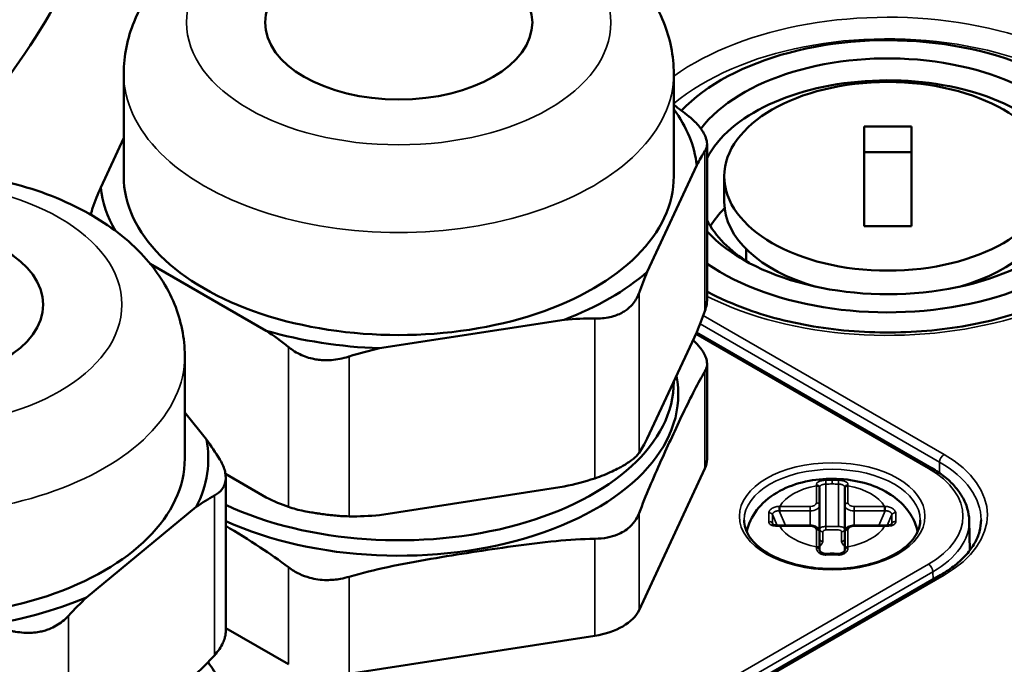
# Model space of a CAD drawing. Header units: millimetres. Extents: x 38 to 2514, y 38 to 1622.
# Tile 111 of 244: x 408 to 440, y 1400 to 1421. Entities that reach past the tile are written whole.
import ezdxf

# ---------------------------------------------------------------- set-up
doc = ezdxf.new("R2010")
doc.units = ezdxf.units.MM
doc.header["$LTSCALE"] = 7.692308
doc.layers.add('Visible (ISO)', color=7, linetype='Continuous', lineweight=50)
doc.layers.add('Visible Narrow (ISO)', color=7, linetype='Continuous', lineweight=35)

msp = doc.modelspace()

# ---------------------------------------------------------------- linework, layer by layer
at = {"layer": 'Visible (ISO)'}
for p, q in [((411.564, 1415.761), (411.564, 1419.027)), ((429.064, 1415.761), (429.064, 1419.027)), ((435.12, 1414.173), (435.12, 1417.348)), ((435.12, 1417.348), (436.62, 1417.348)), ((436.62, 1417.348), (436.62, 1414.173)), ((411.564, 1416.983), (410.833, 1415.409)), ((430.121, 1416.788), (430.121, 1411.841)), ((435.12, 1416.532), (436.62, 1416.532)), ((428.22, 1412.72), (429.794, 1416.112)), ((430.67, 1415.761), (430.67, 1414.944)), ((436.62, 1414.173), (435.12, 1414.173)), ((431.37, 1413.44), (431.37, 1413.061)), ((412.409, 1412.976), (416.1, 1410.845)), ((419.705, 1410.287), (425.581, 1411.196)), ((428.22, 1407.412), (429.794, 1410.805)), ((437.267, 1406.476), (429.789, 1410.793)), ((413.507, 1406.779), (413.507, 1410.045)), ((430.121, 1409.79), (430.121, 1406.762)), ((429.064, 1409.231), (429.064, 1409.229)), ((414.2, 1407.384), (413.507, 1408.241)), ((427.961, 1401.956), (430.053, 1406.463)), ((414.801, 1406.288), (416.1, 1405.537)), ((414.81, 1406.168), (414.81, 1401.27)), ((419.705, 1404.98), (425.581, 1405.889)), ((433.702, 1405.856), (433.702, 1405.829)), ((433.702, 1405.288), (433.702, 1405.829)), ((434.502, 1405.829), (434.502, 1405.856)), ((434.502, 1405.829), (434.502, 1405.288)), ((410.385, 1402.36), (413.874, 1405.237)), ((433.702, 1404.433), (433.702, 1405.288)), ((434.502, 1404.433), (434.502, 1405.288)), ((438.46, 1404.81), (438.48, 1403.855)), ((433.402, 1404.649), (432.438, 1404.649)), ((435.767, 1404.649), (434.802, 1404.649)), ((433.702, 1403.892), (433.702, 1404.433)), ((434.502, 1404.433), (434.502, 1403.892)), ((433.702, 1403.892), (433.702, 1403.862)), ((434.502, 1403.862), (434.502, 1403.892)), ((437.561, 1403.081), (409.066, 1386.629)), ((414.81, 1401.384), (416.808, 1400.23)), ((418.739, 1399.931), (426.547, 1401.139))]:
    msp.add_line(p, q, dxfattribs=at)
for centre, major_axis, ratio, start_param, end_param in [((399.808, 1411.27), (48, 0), 0.57735, 2.130446, 7.356794), ((435.87, 1415.761), (7.5, 0), 0.57735, 3.838992, 8.919998), ((435.87, 1415.761), (6.5, 0), 0.57735, 3.627095, 9.009197), ((435.87, 1415.352), (-6, 0), 0.57735, 2.397039, 5.992836), ((399.808, 1410.862), (47.5, 0), 0.57735, 5.503037, 6.572359), ((420.314, 1415.761), (9.5, 0), 0.57735, 0.064084, 0.400021), ((420.314, 1415.761), (-8.75, 0), 0.57735, 0, 3.141593), ((420.314, 1415.761), (-9.5, 0), 0.57735, 0.064084, 0.3218), ((435.87, 1414.944), (-5.2, 0), 0.57735, 0, 1.11557), ((435.87, 1414.944), (5.2, 0), 0.57735, 5.167615, 6.283185), ((435.87, 1413.002), (-6, 0), 0.57735, 5.756939, 5.93706), ((435.87, 1415.352), (-6, 0), 0.57735, 0.290349, 0.744554), ((420.314, 1415.761), (9.5, 0), 0.57735, 5.300071, 5.695503), ((420.314, 1415.761), (-9.5, 0), 0.57735, 1.111281, 1.506713), ((420.314, 1408.82), (8.892, 0), 0.57735, 4.044939, 6.398349), ((420.314, 1409.229), (8.75, 0), 0.57735, 4.032056, 6.283185), ((404.757, 1406.779), (9.5, 0), 0.57735, 5.998203, 6.393635), ((404.757, 1406.779), (-8.75, 0), 0.57735, 0, 3.141593), ((428.121, 1406.762), (2, 0), 0.57735, 6.021386, 6.283185), ((433.602, 1403.862), (0.1, 0), 0.785787, 6.283185, 6.283371), ((434.602, 1403.862), (-0.1, 0), 0.78579, 6.282996, 6.283178), ((404.757, 1406.779), (9.5, 0), 0.57735, 4.951005, 5.346437), ((426.029, 1402.255), (2, 0), 0.57735, 4.974188, 6.021386)]:
    msp.add_ellipse(centre, major_axis=major_axis, ratio=ratio, start_param=start_param, end_param=end_param, dxfattribs=at)
for centre, major_axis in [((420.314, 1420.66), (4.25, 0)), ((435.87, 1415.761), (-5.2, 0)), ((404.757, 1411.678), (-4.25, 0))]:
    msp.add_ellipse(centre, major_axis=major_axis, ratio=0.57735, dxfattribs=at)
for points, knots in [([(446.887, 1412.089), (446.813, 1414.989), (445.943, 1417.878), (442.705, 1423.368), (440.315, 1425.967), (434.245, 1430.61), (430.552, 1432.65), (422.25, 1435.949), (417.642, 1437.207), (412.018, 1438.144), (411.221, 1438.264), (410.418, 1438.371)], [4.727201, 4.727201, 4.727201, 4.727201, 5.040597, 5.040597, 5.358865, 5.358865, 5.680436, 5.680436, 6.002157, 6.002157, 6.054864, 6.054864, 6.054864, 6.054864]), ([(412.426, 1431.707), (412.426, 1430.135), (412.179, 1428.46), (411.273, 1425.178), (410.612, 1423.53), (409.056, 1420.575), (408.174, 1419.22), (407.202, 1417.992)], [0, 0, 0, 0, 0.539625, 0.539625, 1.066854, 1.066854, 1.542418, 1.542418, 1.542418, 1.542418]), ([(429.064, 1419.027), (429.064, 1419.593), (428.947, 1420.157), (428.507, 1421.239), (428.168, 1421.747), (427.267, 1422.736), (426.67, 1423.186), (425.26, 1423.981), (424.425, 1424.302), (422.656, 1424.754), (421.722, 1424.883), (419.85, 1424.947), (418.913, 1424.884), (417.101, 1424.567), (416.226, 1424.312), (414.611, 1423.603), (413.87, 1423.147), (412.672, 1422.046), (412.194, 1421.413), (411.682, 1420.162), (411.564, 1419.596), (411.564, 1419.027)], [0.785398, 0.785398, 0.785398, 0.785398, 1.016194, 1.016194, 1.270077, 1.270077, 1.582821, 1.582821, 1.939352, 1.939352, 2.297062, 2.297062, 2.650659, 2.650659, 3.006447, 3.006447, 3.366185, 3.366185, 3.695042, 3.695042, 3.926991, 3.926991, 3.926991, 3.926991]), ([(430.053, 1416.561), (430.064, 1416.577), (430.074, 1416.594), (430.117, 1416.685), (430.129, 1416.764), (430.112, 1416.892), (430.102, 1416.933), (430.077, 1417.006), (430.064, 1417.038), (430.032, 1417.103), (430.014, 1417.137), (429.96, 1417.225), (429.922, 1417.28), (429.792, 1417.444), (429.684, 1417.554), (429.551, 1417.664), (429.543, 1417.67), (429.535, 1417.676)], [1.0003304, 1.0003304, 1.0003304, 1.0003304, 1.0123635, 1.0123635, 1.0626597, 1.0626597, 1.0851538, 1.0851538, 1.1013167, 1.1013167, 1.1183479, 1.1183479, 1.1443884, 1.1443884, 1.1968282, 1.1968282, 1.2000144, 1.2000144, 1.2000144, 1.2000144]), ([(413.507, 1410.045), (413.507, 1410.611), (413.391, 1411.175), (412.95, 1412.257), (412.612, 1412.766), (411.71, 1413.754), (411.114, 1414.205), (409.703, 1414.999), (408.868, 1415.32), (407.1, 1415.773), (406.166, 1415.902), (404.294, 1415.966), (403.357, 1415.903), (401.544, 1415.585), (400.67, 1415.331), (399.055, 1414.622), (398.314, 1414.166), (397.116, 1413.064), (396.637, 1412.432), (396.125, 1411.181), (396.007, 1410.614), (396.007, 1410.045)], [4.276057, 4.276057, 4.276057, 4.276057, 4.506853, 4.506853, 4.760735, 4.760735, 5.07348, 5.07348, 5.430011, 5.430011, 5.787721, 5.787721, 6.141317, 6.141317, 6.497106, 6.497106, 6.856844, 6.856844, 7.1857, 7.1857, 7.417649, 7.417649, 7.417649, 7.417649]), ([(430.121, 1412.094), (430.517, 1411.88), (430.953, 1411.687), (432.157, 1411.256), (432.972, 1411.057), (434.677, 1410.812), (435.568, 1410.767), (437.331, 1410.836), (438.203, 1410.952), (439.833, 1411.329), (440.591, 1411.59), (441.915, 1412.225), (442.482, 1412.598), (443.375, 1413.406), (443.7, 1413.841), (444.048, 1414.61), (444.126, 1414.943), (444.137, 1415.275)], [2.390088, 2.390088, 2.390088, 2.390088, 2.586707, 2.586707, 2.897505, 2.897505, 3.209931, 3.209931, 3.522757, 3.522757, 3.834581, 3.834581, 4.144595, 4.144595, 4.456689, 4.456689, 4.693872, 4.693872, 4.693872, 4.693872]), ([(410.574, 1414.743), (410.564, 1414.713), (410.554, 1414.682), (410.535, 1414.614), (410.527, 1414.576), (410.521, 1414.539)], [1.00033037, 1.00033037, 1.00033037, 1.00033037, 1.01236347, 1.01236347, 1.02751612, 1.02751612, 1.02751612, 1.02751612]), ([(426.547, 1411.236), (426.587, 1411.236), (426.628, 1411.236), (426.834, 1411.243), (426.994, 1411.266), (427.207, 1411.328), (427.271, 1411.351), (427.375, 1411.398), (427.416, 1411.42), (427.498, 1411.469), (427.538, 1411.496), (427.634, 1411.57), (427.687, 1411.619), (427.83, 1411.779), (427.903, 1411.901), (427.955, 1412.037), (427.958, 1412.045), (427.961, 1412.053)], [1.0003304, 1.0003304, 1.0003304, 1.0003304, 1.0123635, 1.0123635, 1.0626597, 1.0626597, 1.0851538, 1.0851538, 1.1013167, 1.1013167, 1.1183479, 1.1183479, 1.1443884, 1.1443884, 1.1968282, 1.1968282, 1.2000144, 1.2000144, 1.2000144, 1.2000144]), ([(430.121, 1411.841), (430.121, 1411.793), (430.118, 1411.744), (430.11, 1411.695), (430.099, 1411.621), (430.08, 1411.546), (430.053, 1411.471)], [2.24581119, 2.24581119, 2.24581119, 2.24581119, 2.26731161, 2.26731161, 2.26731161, 2.29943511, 2.29943511, 2.29943511, 2.29943511]), ([(430.053, 1409.55), (430.091, 1409.611), (430.114, 1409.678), (430.125, 1409.809), (430.118, 1409.872), (430.087, 1409.987), (430.068, 1410.037), (430.016, 1410.142), (429.983, 1410.197), (429.882, 1410.338), (429.808, 1410.423), (429.706, 1410.521), (429.691, 1410.535), (429.675, 1410.548)], [0.4612799, 0.4612799, 0.4612799, 0.4612799, 0.4952089, 0.4952089, 0.5234498, 0.5234498, 0.5443229, 0.5443229, 0.5663146, 0.5663146, 0.6000079, 0.6000079, 0.6056463, 0.6056463, 0.6056463, 0.6056463]), ([(416.808, 1410.328), (416.837, 1410.304), (416.868, 1410.28), (417.031, 1410.164), (417.179, 1410.084), (417.41, 1409.998), (417.483, 1409.976), (417.612, 1409.945), (417.666, 1409.935), (417.78, 1409.919), (417.839, 1409.913), (417.988, 1409.905), (418.079, 1409.906), (418.352, 1409.928), (418.533, 1409.965), (418.718, 1410.022), (418.729, 1410.025), (418.739, 1410.029)], [1.0003304, 1.0003304, 1.0003304, 1.0003304, 1.0123635, 1.0123635, 1.0626597, 1.0626597, 1.0851538, 1.0851538, 1.1013167, 1.1013167, 1.1183479, 1.1183479, 1.1443884, 1.1443884, 1.1968282, 1.1968282, 1.2000144, 1.2000144, 1.2000144, 1.2000144]), ([(430.053, 1409.55), (429.946, 1409.376), (429.835, 1409.174), (429.48, 1408.486), (429.232, 1407.955), (429.007, 1407.469), (428.782, 1406.983), (428.534, 1406.448), (428.179, 1405.604), (428.068, 1405.33), (427.961, 1405.042)], [-0.3802648, -0.3802648, -0.3802648, -0.3802648, -0.2612047, -0.2612047, 0, 0, 0, 0.2612047, 0.2612047, 0.3802648, 0.3802648, 0.3802648, 0.3802648]), ([(414.448, 1405.601), (414.472, 1405.614), (414.495, 1405.628), (414.609, 1405.702), (414.68, 1405.773), (414.752, 1405.896), (414.77, 1405.936), (414.792, 1406.009), (414.799, 1406.041), (414.808, 1406.109), (414.81, 1406.145), (414.808, 1406.239), (414.801, 1406.298), (414.761, 1406.479), (414.709, 1406.606), (414.631, 1406.737), (414.627, 1406.744), (414.622, 1406.751)], [1.0003304, 1.0003304, 1.0003304, 1.0003304, 1.0123635, 1.0123635, 1.0626597, 1.0626597, 1.0851538, 1.0851538, 1.1013167, 1.1013167, 1.1183479, 1.1183479, 1.1443884, 1.1443884, 1.1968282, 1.1968282, 1.2000144, 1.2000144, 1.2000144, 1.2000144]), ([(427.961, 1406.964), (427.938, 1406.928), (427.909, 1406.893), (427.874, 1406.857), (427.818, 1406.8), (427.747, 1406.742), (427.661, 1406.682), (427.619, 1406.653), (427.574, 1406.623), (427.526, 1406.594), (427.499, 1406.578), (427.472, 1406.561), (427.443, 1406.545), (427.402, 1406.521), (427.359, 1406.497), (427.314, 1406.473), (427.248, 1406.438), (427.179, 1406.404), (427.108, 1406.37), (427.022, 1406.33), (426.933, 1406.29), (426.841, 1406.254), (426.746, 1406.215), (426.647, 1406.179), (426.547, 1406.147)], [2.08773, 2.08773, 2.08773, 2.08773, 2.1149094, 2.1149094, 2.1149094, 2.159203, 2.159203, 2.159203, 2.1810617, 2.1810617, 2.1810617, 2.1930663, 2.1930663, 2.1930663, 2.2107253, 2.2107253, 2.2107253, 2.2364585, 2.2364585, 2.2364585, 2.2673116, 2.2673116, 2.2673116, 2.2994351, 2.2994351, 2.2994351, 2.2994351]), ([(438.46, 1404.81), (438.457, 1404.938), (438.437, 1405.067), (438.364, 1405.319), (438.31, 1405.442), (438.174, 1405.678), (438.091, 1405.792), (437.897, 1406.008), (437.788, 1406.111), (437.544, 1406.303), (437.411, 1406.393), (437.267, 1406.476)], [0.7977411, 0.7977411, 0.7977411, 0.7977411, 0.9523521, 0.9523521, 1.1069632, 1.1069632, 1.2615742, 1.2615742, 1.4161853, 1.4161853, 1.5707963, 1.5707963, 1.5707963, 1.5707963]), ([(436.819, 1404.449), (436.803, 1404.528), (436.781, 1404.604), (436.685, 1404.866), (436.585, 1405.034), (436.323, 1405.358), (436.154, 1405.504), (435.742, 1405.777), (435.491, 1405.889), (434.947, 1406.057), (434.653, 1406.109), (434.06, 1406.146), (433.763, 1406.133), (433.183, 1406.039), (432.899, 1405.96), (432.366, 1405.724), (432.115, 1405.568), (431.72, 1405.182), (431.563, 1404.967), (431.431, 1404.627), (431.404, 1404.539), (431.386, 1404.449)], [1.690074, 1.690074, 1.690074, 1.690074, 1.779122, 1.779122, 2.00583, 2.00583, 2.288555, 2.288555, 2.647713, 2.647713, 3.033238, 3.033238, 3.4134, 3.4134, 3.795758, 3.795758, 4.178118, 4.178118, 4.490843, 4.490843, 4.593112, 4.593112, 4.593112, 4.593112]), ([(418.739, 1404.939), (418.653, 1404.94), (418.565, 1404.944), (418.476, 1404.95), (418.331, 1404.959), (418.184, 1404.974), (418.037, 1404.992), (417.964, 1405.001), (417.892, 1405.011), (417.821, 1405.021), (417.782, 1405.026), (417.743, 1405.032), (417.704, 1405.038), (417.647, 1405.047), (417.591, 1405.056), (417.536, 1405.066), (417.456, 1405.079), (417.378, 1405.094), (417.303, 1405.109), (417.212, 1405.127), (417.126, 1405.146), (417.045, 1405.167), (416.96, 1405.189), (416.881, 1405.212), (416.808, 1405.238)], [2.08773, 2.08773, 2.08773, 2.08773, 2.1149094, 2.1149094, 2.1149094, 2.159203, 2.159203, 2.159203, 2.1810617, 2.1810617, 2.1810617, 2.1930663, 2.1930663, 2.1930663, 2.2107253, 2.2107253, 2.2107253, 2.2364585, 2.2364585, 2.2364585, 2.2673116, 2.2673116, 2.2673116, 2.2994351, 2.2994351, 2.2994351, 2.2994351]), ([(427.961, 1405.042), (427.937, 1404.977), (427.906, 1404.914), (427.812, 1404.759), (427.74, 1404.673), (427.599, 1404.546), (427.538, 1404.5), (427.407, 1404.421), (427.34, 1404.387), (427.171, 1404.318), (427.067, 1404.288), (426.826, 1404.24), (426.689, 1404.227), (426.547, 1404.226)], [-0.6218804, -0.6218804, -0.6218804, -0.6218804, -0.6000079, -0.6000079, -0.5663146, -0.5663146, -0.5443229, -0.5443229, -0.5234498, -0.5234498, -0.4952089, -0.4952089, -0.4612799, -0.4612799, -0.4612799, -0.4612799]), ([(431.302, 1404.819), (431.302, 1404.647), (431.356, 1404.472), (431.566, 1404.149), (431.713, 1404), (432.083, 1403.738), (432.302, 1403.624), (432.795, 1403.439), (433.069, 1403.368), (433.643, 1403.279), (433.944, 1403.26), (434.542, 1403.277), (434.838, 1403.313), (435.395, 1403.435), (435.655, 1403.521), (436.112, 1403.732), (436.309, 1403.857), (436.622, 1404.13), (436.737, 1404.278), (436.872, 1404.558), (436.902, 1404.689), (436.902, 1404.819)], [3.926991, 3.926991, 3.926991, 3.926991, 4.286418, 4.286418, 4.610694, 4.610694, 4.92195, 4.92195, 5.233654, 5.233654, 5.546849, 5.546849, 5.860478, 5.860478, 6.173288, 6.173288, 6.484494, 6.484494, 6.797183, 6.797183, 7.068583, 7.068583, 7.068583, 7.068583]), ([(437.561, 1403.081), (437.727, 1403.177), (437.879, 1403.28), (438.152, 1403.496), (438.272, 1403.61), (438.479, 1403.844), (438.565, 1403.964), (438.702, 1404.208), (438.753, 1404.331), (438.821, 1404.579), (438.838, 1404.703), (438.838, 1404.827)], [3.9269908, 3.9269908, 3.9269908, 3.9269908, 4.0840704, 4.0840704, 4.2411501, 4.2411501, 4.3982297, 4.3982297, 4.5553093, 4.5553093, 4.712389, 4.712389, 4.712389, 4.712389]), ([(416.808, 1403.317), (416.515, 1403.543), (416.213, 1403.753), (415.541, 1404.195), (415.171, 1404.422), (414.81, 1404.638)], [-0.3802648, -0.3802648, -0.3802648, -0.3802648, -0.2612047, -0.2612047, -0.1172897, -0.1172897, -0.1172897, -0.1172897]), ([(432.21, 1404.691), (432.21, 1404.69), (432.211, 1404.689), (432.215, 1404.684), (432.22, 1404.681), (432.234, 1404.673), (432.245, 1404.668), (432.27, 1404.66), (432.284, 1404.657), (432.315, 1404.652), (432.334, 1404.65), (432.372, 1404.648), (432.393, 1404.648), (432.413, 1404.648)], [0, 0, 0, 0, 0.00544255, 0.00544255, 0.01066745, 0.01066745, 0.01631649, 0.01631649, 0.02152181, 0.02152181, 0.02737048, 0.02737048, 0.03347239, 0.03347239, 0.03347239, 0.03347239]), ([(433.702, 1404.433), (433.702, 1404.454), (433.698, 1404.474), (433.684, 1404.513), (433.673, 1404.531), (433.644, 1404.566), (433.625, 1404.582), (433.583, 1404.609), (433.559, 1404.62), (433.509, 1404.636), (433.483, 1404.642), (433.438, 1404.647), (433.42, 1404.649), (433.402, 1404.649)], [1.570796, 1.570796, 1.570796, 1.570796, 1.78306, 1.78306, 2.014664, 2.014664, 2.303915, 2.303915, 2.618074, 2.618074, 2.932234, 2.932234, 3.141593, 3.141593, 3.141593, 3.141593]), ([(434.802, 1404.649), (434.775, 1404.649), (434.748, 1404.646), (434.696, 1404.636), (434.67, 1404.629), (434.622, 1404.609), (434.599, 1404.596), (434.558, 1404.563), (434.539, 1404.543), (434.514, 1404.498), (434.506, 1404.475), (434.503, 1404.445), (434.502, 1404.439), (434.502, 1404.433)], [3.141593, 3.141593, 3.141593, 3.141593, 3.455752, 3.455752, 3.769911, 3.769911, 4.08407, 4.08407, 4.39823, 4.39823, 4.651726, 4.651726, 4.712389, 4.712389, 4.712389, 4.712389]), ([(435.792, 1404.648), (435.82, 1404.648), (435.849, 1404.649), (435.899, 1404.653), (435.921, 1404.657), (435.955, 1404.666), (435.967, 1404.671), (435.983, 1404.68), (435.988, 1404.683), (435.994, 1404.689), (435.995, 1404.69), (435.995, 1404.691)], [0, 0, 0, 0, 0.00846723, 0.00846723, 0.01607965, 0.01607965, 0.02224013, 0.02224013, 0.02750138, 0.02750138, 0.03341849, 0.03341849, 0.03341849, 0.03341849]), ([(426.547, 1404.226), (426.147, 1404.22), (425.734, 1404.193), (424.408, 1404.066), (423.484, 1403.925), (422.643, 1403.795), (421.802, 1403.665), (420.878, 1403.52), (419.552, 1403.237), (419.14, 1403.136), (418.739, 1403.018)], [-0.3802648, -0.3802648, -0.3802648, -0.3802648, -0.2612047, -0.2612047, 0, 0, 0, 0.2612047, 0.2612047, 0.3802648, 0.3802648, 0.3802648, 0.3802648]), ([(433.702, 1403.862), (433.702, 1403.859), (433.703, 1403.855), (433.706, 1403.845), (433.709, 1403.84), (433.718, 1403.824), (433.728, 1403.812), (433.752, 1403.792), (433.767, 1403.782), (433.799, 1403.766), (433.818, 1403.76), (433.858, 1403.752), (433.879, 1403.749), (433.901, 1403.75)], [0, 0, 0, 0, 0.00530671, 0.00530671, 0.0097027, 0.0097027, 0.01671831, 0.01671831, 0.02304024, 0.02304024, 0.02931317, 0.02931317, 0.03569309, 0.03569309, 0.03569309, 0.03569309]), ([(434.304, 1403.75), (434.325, 1403.749), (434.346, 1403.751), (434.385, 1403.76), (434.404, 1403.766), (434.436, 1403.781), (434.45, 1403.79), (434.474, 1403.809), (434.483, 1403.819), (434.496, 1403.838), (434.499, 1403.846), (434.502, 1403.857), (434.502, 1403.86), (434.502, 1403.862)], [0, 0, 0, 0, 0.00627632, 0.00627632, 0.01241601, 0.01241601, 0.01859828, 0.01859828, 0.02486871, 0.02486871, 0.03121815, 0.03121815, 0.03569636, 0.03569636, 0.03569636, 0.03569636]), ([(416.808, 1403.317), (416.911, 1403.237), (417.027, 1403.165), (417.256, 1403.056), (417.366, 1403.015), (417.566, 1402.961), (417.653, 1402.943), (417.835, 1402.918), (417.93, 1402.912), (418.172, 1402.911), (418.318, 1402.925), (418.556, 1402.969), (418.649, 1402.991), (418.739, 1403.018)], [0.4612799, 0.4612799, 0.4612799, 0.4612799, 0.4952089, 0.4952089, 0.5234498, 0.5234498, 0.5443229, 0.5443229, 0.5663146, 0.5663146, 0.6000079, 0.6000079, 0.6218804, 0.6218804, 0.6218804, 0.6218804]), ([(407.999, 1401.29), (408.041, 1401.282), (408.083, 1401.274), (408.301, 1401.237), (408.477, 1401.226), (408.727, 1401.241), (408.803, 1401.25), (408.931, 1401.273), (408.984, 1401.285), (409.089, 1401.315), (409.142, 1401.333), (409.272, 1401.383), (409.348, 1401.42), (409.562, 1401.544), (409.687, 1401.645), (409.799, 1401.765), (409.805, 1401.772), (409.812, 1401.778)], [1.0003304, 1.0003304, 1.0003304, 1.0003304, 1.0123635, 1.0123635, 1.0626597, 1.0626597, 1.0851538, 1.0851538, 1.1013167, 1.1013167, 1.1183479, 1.1183479, 1.1443884, 1.1443884, 1.1968282, 1.1968282, 1.2000144, 1.2000144, 1.2000144, 1.2000144]), ([(414.81, 1401.27), (414.81, 1401.26), (414.809, 1401.25), (414.809, 1401.24), (414.808, 1401.218), (414.805, 1401.195), (414.802, 1401.172), (414.797, 1401.139), (414.789, 1401.104), (414.779, 1401.068), (414.764, 1401.017), (414.744, 1400.964), (414.719, 1400.909), (414.688, 1400.845), (414.651, 1400.779), (414.607, 1400.713), (414.561, 1400.645), (414.507, 1400.578), (414.448, 1400.512)], [2.1756037, 2.1756037, 2.1756037, 2.1756037, 2.1810617, 2.1810617, 2.1810617, 2.1930663, 2.1930663, 2.1930663, 2.2107253, 2.2107253, 2.2107253, 2.2364585, 2.2364585, 2.2364585, 2.2673116, 2.2673116, 2.2673116, 2.2994351, 2.2994351, 2.2994351, 2.2994351])]:
    msp.add_open_spline(points, degree=3, knots=knots, dxfattribs=at)
for points in [[(429.064, 1418.031), (429.224, 1417.918), (429.382, 1417.8), (429.535, 1417.676)], [(430.053, 1416.561), (429.969, 1416.433), (429.883, 1416.279), (429.794, 1416.112)], [(410.574, 1414.743), (410.658, 1414.975), (410.745, 1415.196), (410.833, 1415.409)], [(428.22, 1412.72), (428.132, 1412.507), (428.045, 1412.286), (427.961, 1412.053)], [(429.794, 1410.805), (429.883, 1411.017), (429.969, 1411.239), (430.053, 1411.471)], [(426.547, 1411.236), (426.235, 1411.24), (425.911, 1411.224), (425.581, 1411.196)], [(416.808, 1410.328), (416.579, 1410.512), (416.342, 1410.683), (416.1, 1410.845)], [(419.705, 1410.287), (419.376, 1410.213), (419.052, 1410.129), (418.739, 1410.029)], [(414.2, 1407.384), (414.344, 1407.182), (414.486, 1406.973), (414.622, 1406.751)], [(427.961, 1406.964), (428.045, 1407.091), (428.132, 1407.245), (428.22, 1407.412)], [(425.581, 1405.889), (425.911, 1405.962), (426.235, 1406.046), (426.547, 1406.147)], [(414.448, 1405.601), (414.263, 1405.501), (414.07, 1405.376), (413.874, 1405.237)], [(416.1, 1405.537), (416.342, 1405.421), (416.579, 1405.318), (416.808, 1405.238)], [(418.739, 1404.939), (419.052, 1404.935), (419.376, 1404.951), (419.705, 1404.98)], [(432.413, 1404.648), (432.421, 1404.648), (432.429, 1404.649), (432.438, 1404.649)], [(435.767, 1404.649), (435.775, 1404.649), (435.784, 1404.648), (435.792, 1404.648)], [(433.901, 1403.75), (433.968, 1403.751), (434.035, 1403.752), (434.102, 1403.752)], [(434.102, 1403.752), (434.17, 1403.752), (434.237, 1403.751), (434.304, 1403.75)], [(410.385, 1402.36), (410.19, 1402.176), (409.997, 1401.984), (409.812, 1401.778)], [(413.874, 1399.93), (414.07, 1400.114), (414.263, 1400.307), (414.448, 1400.512)], [(414.247, 1400.297), (414.374, 1400.118), (414.499, 1399.933), (414.622, 1399.741)]]:
    msp.add_open_spline(points, degree=3, dxfattribs=at)
at = {"layer": 'Visible Narrow (ISO)'}
for p, q in [((430.053, 1416.561), (430.053, 1411.471)), ((427.961, 1412.053), (427.961, 1406.964)), ((426.547, 1411.236), (426.547, 1406.147)), ((429.899, 1411.063), (437.52, 1406.664)), ((430.002, 1411.331), (437.661, 1406.909)), ((437.167, 1406.466), (429.764, 1410.74)), ((416.808, 1410.328), (416.808, 1405.238)), ((418.739, 1410.029), (418.739, 1404.939)), ((430.053, 1409.55), (430.053, 1406.463)), ((437.52, 1406.664), (437.52, 1406.316)), ((434.102, 1405.969), (434.102, 1406.092)), ((433.602, 1405.369), (433.602, 1405.91)), ((433.902, 1405.966), (433.902, 1404.616)), ((434.302, 1404.616), (434.302, 1405.966)), ((434.602, 1405.91), (434.602, 1405.369)), ((414.448, 1405.601), (414.448, 1400.512)), ((432.618, 1404.649), (432.415, 1405.114)), ((432.438, 1405.254), (433.402, 1405.254)), ((432.438, 1405.114), (432.438, 1405.254)), ((432.438, 1405.114), (433.402, 1405.114)), ((433.402, 1405.114), (433.402, 1405.254)), ((433.402, 1404.649), (433.402, 1405.114)), ((434.802, 1405.254), (435.767, 1405.254)), ((434.802, 1405.114), (434.802, 1405.254)), ((434.802, 1404.649), (434.802, 1405.114)), ((434.802, 1405.114), (435.767, 1405.114)), ((435.79, 1405.114), (435.586, 1404.649)), ((435.767, 1405.114), (435.767, 1405.254)), ((427.961, 1405.042), (427.961, 1401.956)), ((432.355, 1404.649), (432.204, 1404.996)), ((436.001, 1404.996), (435.849, 1404.649)), ((432.204, 1404.719), (432.22, 1404.681)), ((432.438, 1404.649), (432.438, 1404.63)), ((433.402, 1404.63), (432.438, 1404.63)), ((433.402, 1404.649), (433.402, 1404.63)), ((433.602, 1403.974), (433.602, 1404.515)), ((433.902, 1404.616), (434.302, 1404.616)), ((433.902, 1404.508), (433.902, 1404.616)), ((433.902, 1404.508), (434.302, 1404.508)), ((434.602, 1404.515), (434.602, 1403.974)), ((434.802, 1404.649), (434.802, 1404.63)), ((435.767, 1404.63), (434.802, 1404.63)), ((435.767, 1404.649), (435.767, 1404.63)), ((435.984, 1404.681), (436.001, 1404.719)), ((426.547, 1404.226), (426.547, 1401.139)), ((433.802, 1404.144), (433.802, 1404.447)), ((434.402, 1404.447), (434.402, 1404.144)), ((434.102, 1403.752), (434.102, 1403.711)), ((408.458, 1386.843), (437.167, 1403.418)), ((416.808, 1403.317), (416.808, 1400.23)), ((408.6, 1386.601), (437.308, 1403.176)), ((437.661, 1403.071), (409.166, 1386.62)), ((418.739, 1403.018), (418.739, 1399.931)), ((437.312, 1402.937), (437.308, 1403.176)), ((409.812, 1401.778), (409.812, 1396.689))]:
    msp.add_line(p, q, dxfattribs=at)
for centre, major_axis, ratio, start_param, end_param in [((399.808, 1412.086), (-46.585, 0), 0.57735, 5.291187, 10.76401), ((435.87, 1415.761), (8.768, 0), 0.57735, 3.997328, 8.74271), ((435.87, 1415.363), (8.268, 0), 0.57735, 6.264668, 8.821003), ((420.314, 1419.027), (-8.75, 0), 0.57735, 0, 3.141593), ((399.808, 1411.687), (-47.085, 0), 0.57735, 6.268373, 9.43959), ((404.757, 1410.045), (-8.75, 0), 0.57735, 0, 3.141593), ((437.661, 1406.745), (-0.1, -0.173), 0.57735, 3.926991, 5.497787), ((434.338, 1404.827), (4.5, 0), 0.57735, 0, 0.785398), ((434.338, 1404.99), (4.7, 0), 0.57735, 5.497787, 7.068583), ((434.102, 1404.819), (-2.8, 0), 0.57735, 3.141593, 6.283185), ((437.167, 1406.303), (0.1, 0.173), 0.57735, 0, 0.785398), ((434.527, 1404.942), (3.734, 0), 0.57735, 5.497787, 7.068583), ((434.101, 1400.723), (6.268, -0.001), 0.856553, 1.570759, 1.603176), ((433.902, 1405.993), (-0.003, 0.1), 0.008477, 0.289911, 1.843124), ((434.103, 1400.724), (6.267, 0.001), 0.856502, 1.538418, 1.570838), ((434.302, 1405.993), (0.003, 0.1), 0.008476, 4.440056, 5.993311), ((434.102, 1404.942), (-1.75, 0), 0.57735, 5.002141, 5.969495), ((433.635, 1404.955), (0.044, -1.149), 0.006477, 2.55217, 2.602217), ((433.602, 1405.856), (0.1, 0), 0.845052, 0.000033, 1.585699), ((433.602, 1405.829), (0.1, 0), 0.816497, 0, 1.570796), ((434.101, 1399.835), (6.369, 0), 0.963113, 1.570643, 1.602048), ((434.103, 1399.835), (6.369, 0), 0.963113, 1.539545, 1.57095), ((434.602, 1405.856), (-0.1, 0), 0.845054, 4.697531, 6.283185), ((434.602, 1405.829), (-0.1, 0), 0.816497, 4.712389, 6.283185), ((434.567, 1404.867), (0.047, 1.238), 0.006352, 0.520885, 0.568794), ((434.102, 1404.942), (1.75, 0), 0.57735, 0.313691, 1.281045), ((432.483, 1404.33), (-1.085, 0.187), 0.833659, 4.896329, 4.91938), ((432.415, 1405.172), (0.0019, -0.1), 0.013336, 3.749555, 5.327743), ((432.511, 1404.1), (1.073, -0.337), 0.891706, 1.909537, 1.930183), ((433.402, 1405.369), (0.2, 0), 0.57735, 4.712389, 6.283185), ((433.402, 1405.288), (0.3, 0), 0.57735, 4.712389, 6.283185), ((433.602, 1405.288), (0.1, 0), 0.816497, 0, 1.570796), ((434.602, 1405.288), (-0.1, 0), 0.816497, 4.712389, 6.283185), ((434.802, 1405.288), (-0.3, 0), 0.57735, 0, 1.570796), ((434.802, 1405.369), (-0.2, 0), 0.57735, 0, 1.570796), ((435.704, 1404.03), (-1.085, -0.695), 0.927958, 4.105556, 4.125587), ((435.708, 1404.262), (1.013, 0.159), 0.827559, 1.361152, 1.383665), ((435.79, 1405.172), (-0.0019, -0.1), 0.013325, 0.955462, 2.533662), ((432.11, 1404.968), (0.1, -0.0021), 0.834623, 0.360274, 1.875953), ((432.084, 1404.831), (0, -0.491), 0.004984, 4.254816, 4.843123), ((432.11, 1404.691), (0.1, 0.0019), 0.797412, 0.327627, 1.843265), ((432.232, 1404.791), (0.004, -0.473), 0.062964, 4.264784, 4.866624), ((436.095, 1404.968), (-0.1, -0.0021), 0.834625, 4.407268, 5.922905), ((435.972, 1404.792), (-0.004, -0.473), 0.062966, 1.416421, 2.018261), ((436.095, 1404.691), (-0.1, 0.0019), 0.797413, 4.439882, 5.955562), ((436.121, 1404.831), (0, -0.491), 0.004984, 1.440062, 2.02837), ((434.527, 1404.782), (3.934, 0), 0.57735, 5.497787, 6.295528), ((432.415, 1404.548), (-0.0019, 0.1), 0.013341, 0.000037, 0.622777), ((432.501, 1403.46), (-1.241, 0.251), 0.921443, 4.947045, 4.967076), ((434.102, 1404.942), (-1.75, 0), 0.57735, 0.313691, 1.281045), ((433.402, 1404.515), (0.2, 0), 0.57735, 0, 1.570796), ((433.602, 1404.433), (0.1, 0), 0.816497, 0, 1.570796), ((433.902, 1404.528), (-0.2, 0), 0.441107, 4.712186, 6.283145), ((433.802, 1404.528), (-0.1, 0), 0.816497, 0.000001, 1.570785), ((433.903, 1404.447), (-0.1, 0), 0.613071, 4.714359, 6.283536), ((434.302, 1404.528), (-0.2, 0), 0.441107, 3.141633, 4.712592), ((434.302, 1404.447), (-0.1, 0), 0.613071, 3.141242, 4.710419), ((434.402, 1404.528), (0.1, 0), 0.816497, 4.712389, 6.283185), ((434.602, 1404.433), (-0.1, 0), 0.816497, 4.712389, 6.283185), ((434.802, 1404.515), (-0.2, 0), 0.57735, 4.712389, 6.283185), ((434.102, 1404.942), (1.75, 0), 0.57735, 5.002141, 5.969495), ((435.722, 1403.746), (-1.096, -0.05), 0.805612, 4.611716, 4.634768), ((435.79, 1404.548), (0.0019, 0.1), 0.013336, 5.66044, 6.283185), ((433.802, 1404.226), (-0.1, 0), 0.816497, 0, 1.570796), ((434.402, 1404.226), (0.1, 0), 0.816497, 4.712389, 6.283185), ((433.638, 1402.985), (0.011, -1.193), 0.038661, 3.734276, 3.782186), ((433.602, 1403.862), (0.1, 0), 0.785787, 0.000186, 1.585654), ((433.602, 1403.892), (0.1, 0), 0.816497, 0, 1.570796), ((433.402, 1404.144), (0.4, 0), 0.57735, 5.560451, 6.283185), ((434.802, 1404.144), (-0.4, 0), 0.57735, 0, 0.722734), ((434.602, 1403.892), (-0.1, 0), 0.816497, 4.712389, 6.283185), ((434.602, 1403.862), (-0.1, 0), 0.78579, 4.697512, 6.282996), ((434.57, 1403.066), (-0.009, -1.11), 0.039188, 2.479157, 2.529204), ((433.902, 1403.65), (-0.0018, 0.1), 0.025777, 6.283178, 7.223908), ((434.101, 1398.872), (-6.268, -0.001), 0.77206, 4.713608, 4.744569), ((434.101, 1398.872), (-6.268, -0.001), 0.77206, 4.712151, 4.713608), ((434.103, 1398.872), (-6.268, 0.001), 0.772063, 4.680209, 4.712627), ((434.302, 1403.65), (0.0018, 0.1), 0.025779, 5.342499, 6.283208), ((437.167, 1403.254), (0.1, -0.173), 0.57735, 0.802851, 2.356194), ((437.661, 1402.908), (-0.1, 0.173), 0.57735, 5.497787, 6.283185)]:
    msp.add_ellipse(centre, major_axis=major_axis, ratio=ratio, start_param=start_param, end_param=end_param, dxfattribs=at)
for centre, major_axis in [((420.314, 1420.66), (6.75, 0)), ((404.757, 1411.678), (-6.75, 0)), ((434.102, 1404.942), (-2.95, 0))]:
    msp.add_ellipse(centre, major_axis=major_axis, ratio=0.57735, dxfattribs=at)
for points, knots in [([(433.601, 1405.941), (433.601, 1405.948), (433.601, 1405.954), (433.602, 1405.963), (433.603, 1405.966), (433.604, 1405.972), (433.605, 1405.974), (433.608, 1405.984), (433.612, 1405.992), (433.618, 1406.001), (433.619, 1406.002), (433.621, 1406.004), (433.621, 1406.005), (433.627, 1406.012), (433.633, 1406.018), (433.643, 1406.026), (433.646, 1406.028), (433.65, 1406.031), (433.65, 1406.031), (433.661, 1406.038), (433.674, 1406.045), (433.689, 1406.051), (433.69, 1406.052), (433.704, 1406.058), (433.719, 1406.062), (433.737, 1406.067), (433.739, 1406.068), (433.755, 1406.072), (433.769, 1406.075), (433.784, 1406.077), (433.784, 1406.078), (433.79, 1406.079), (433.795, 1406.079), (433.814, 1406.082), (433.828, 1406.084), (433.848, 1406.086), (433.856, 1406.086), (433.875, 1406.088), (433.887, 1406.088), (433.899, 1406.089)], [0, 0, 0, 0, 0.067272, 0.067272, 0.099414, 0.099414, 0.125, 0.125, 0.2214, 0.2214, 0.236414, 0.236414, 0.25, 0.25, 0.334514, 0.334514, 0.373227, 0.373227, 0.375, 0.375, 0.5, 0.5, 0.510059, 0.510059, 0.625, 0.625, 0.64697, 0.64697, 0.743447, 0.743447, 0.75, 0.75, 0.783727, 0.783727, 0.875, 0.875, 0.92097, 0.92097, 1, 1, 1, 1]), ([(434.306, 1406.089), (434.318, 1406.088), (434.33, 1406.088), (434.349, 1406.086), (434.356, 1406.086), (434.377, 1406.084), (434.391, 1406.082), (434.409, 1406.079), (434.414, 1406.079), (434.433, 1406.075), (434.447, 1406.072), (434.461, 1406.069), (434.462, 1406.069), (434.465, 1406.068), (434.468, 1406.067), (434.486, 1406.062), (434.5, 1406.058), (434.515, 1406.052), (434.516, 1406.051), (434.531, 1406.045), (434.544, 1406.038), (434.555, 1406.031), (434.555, 1406.031), (434.562, 1406.025), (434.569, 1406.02), (434.578, 1406.012), (434.58, 1406.009), (434.583, 1406.005), (434.584, 1406.004), (434.59, 1405.996), (434.595, 1405.988), (434.598, 1405.979), (434.599, 1405.977), (434.6, 1405.974), (434.601, 1405.972), (434.603, 1405.963), (434.604, 1405.957), (434.604, 1405.947), (434.604, 1405.944), (434.604, 1405.941)], [0, 0, 0, 0, 0.079036, 0.079036, 0.125, 0.125, 0.216278, 0.216278, 0.25, 0.25, 0.346617, 0.346617, 0.353037, 0.353037, 0.375, 0.375, 0.489948, 0.489948, 0.5, 0.5, 0.625, 0.625, 0.626781, 0.626781, 0.711188, 0.711188, 0.75, 0.75, 0.763594, 0.763594, 0.860189, 0.860189, 0.875, 0.875, 0.900595, 0.900595, 0.967876, 0.967876, 1, 1, 1, 1]), ([(433.702, 1405.856), (433.702, 1405.864), (433.703, 1405.871), (433.705, 1405.88), (433.706, 1405.881), (433.709, 1405.89), (433.712, 1405.897), (433.717, 1405.904), (433.718, 1405.905), (433.723, 1405.911), (433.728, 1405.916), (433.735, 1405.921), (433.736, 1405.922), (433.738, 1405.923), (433.745, 1405.929), (433.754, 1405.934), (433.764, 1405.938), (433.765, 1405.939), (433.774, 1405.943), (433.783, 1405.946), (433.795, 1405.95), (433.797, 1405.95), (433.808, 1405.953), (433.818, 1405.955), (433.831, 1405.958), (433.834, 1405.959), (433.846, 1405.961), (433.855, 1405.962), (433.869, 1405.964), (433.874, 1405.964), (433.886, 1405.965), (433.894, 1405.966), (433.902, 1405.966)], [0, 0, 0, 0, 0.099207, 0.099207, 0.125, 0.125, 0.236155, 0.236155, 0.25, 0.25, 0.354064, 0.354064, 0.373119, 0.375, 0.375, 0.5, 0.5, 0.510083, 0.510083, 0.625, 0.625, 0.647076, 0.647076, 0.75, 0.75, 0.783938, 0.783938, 0.875, 0.875, 0.921023, 0.921023, 1, 1, 1, 1]), ([(434.302, 1405.966), (434.31, 1405.966), (434.318, 1405.965), (434.331, 1405.964), (434.336, 1405.964), (434.349, 1405.962), (434.359, 1405.961), (434.371, 1405.959), (434.374, 1405.958), (434.387, 1405.955), (434.396, 1405.953), (434.408, 1405.95), (434.409, 1405.95), (434.421, 1405.946), (434.431, 1405.943), (434.44, 1405.939), (434.441, 1405.938), (434.451, 1405.934), (434.46, 1405.929), (434.467, 1405.923), (434.467, 1405.923), (434.474, 1405.919), (434.479, 1405.914), (434.485, 1405.907), (434.485, 1405.906), (434.487, 1405.905), (434.487, 1405.904), (434.492, 1405.897), (434.496, 1405.89), (434.499, 1405.881), (434.499, 1405.88), (434.501, 1405.871), (434.502, 1405.864), (434.502, 1405.856)], [0.0000001, 0.0000001, 0.0000001, 0.0000001, 0.078983, 0.078983, 0.125, 0.125, 0.2160676, 0.2160676, 0.25, 0.25, 0.3529301, 0.3529301, 0.375, 0.375, 0.4899242, 0.4899242, 0.5, 0.5, 0.625, 0.625, 0.6268885, 0.6268885, 0.7308, 0.7308, 0.75, 0.75, 0.7638536, 0.7638536, 0.875, 0.875, 0.9008011, 0.9008011, 1, 1, 1, 1]), ([(432.204, 1404.996), (432.204, 1405), (432.205, 1405.004), (432.206, 1405.009), (432.206, 1405.011), (432.207, 1405.014), (432.208, 1405.017), (432.21, 1405.022), (432.212, 1405.027), (432.216, 1405.032), (432.217, 1405.034), (432.218, 1405.036), (432.219, 1405.038), (432.223, 1405.044), (432.228, 1405.05), (432.234, 1405.056), (432.235, 1405.057), (432.236, 1405.058), (432.238, 1405.059), (432.244, 1405.066), (432.252, 1405.072), (432.26, 1405.077), (432.261, 1405.078), (432.262, 1405.078), (432.262, 1405.079), (432.272, 1405.085), (432.282, 1405.091), (432.293, 1405.095), (432.305, 1405.1), (432.317, 1405.105), (432.33, 1405.108), (432.331, 1405.108), (432.332, 1405.109), (432.334, 1405.109), (432.345, 1405.111), (432.356, 1405.113), (432.368, 1405.114), (432.372, 1405.115), (432.375, 1405.115), (432.379, 1405.115), (432.391, 1405.116), (432.403, 1405.115), (432.415, 1405.114)], [0.0000001, 0.0000001, 0.0000001, 0.0000001, 0.0791752, 0.0791752, 0.0791752, 0.125, 0.125, 0.125, 0.2160951, 0.2160951, 0.2160951, 0.25, 0.25, 0.25, 0.3529315, 0.3529315, 0.3529315, 0.375, 0.375, 0.375, 0.4898225, 0.4898225, 0.4898225, 0.5, 0.5, 0.5, 0.625, 0.625, 0.625, 0.75, 0.75, 0.75, 0.7636076, 0.7636076, 0.7636076, 0.8684402, 0.8684402, 0.8684402, 0.9004485, 0.9004485, 0.9004485, 1, 1, 1, 1]), ([(435.79, 1405.114), (435.802, 1405.115), (435.814, 1405.116), (435.826, 1405.115), (435.829, 1405.115), (435.831, 1405.115), (435.834, 1405.115), (435.846, 1405.114), (435.858, 1405.112), (435.869, 1405.109), (435.871, 1405.109), (435.873, 1405.108), (435.875, 1405.108), (435.888, 1405.105), (435.9, 1405.1), (435.911, 1405.096), (435.922, 1405.091), (435.933, 1405.085), (435.942, 1405.079), (435.943, 1405.078), (435.944, 1405.078), (435.945, 1405.077), (435.953, 1405.072), (435.96, 1405.066), (435.967, 1405.059), (435.968, 1405.058), (435.97, 1405.057), (435.971, 1405.056), (435.976, 1405.05), (435.981, 1405.044), (435.985, 1405.038), (435.987, 1405.036), (435.988, 1405.034), (435.989, 1405.032), (435.992, 1405.027), (435.995, 1405.022), (435.997, 1405.017), (435.998, 1405.014), (435.998, 1405.011), (435.999, 1405.009), (436, 1405.004), (436.001, 1405), (436.001, 1404.996)], [0, 0, 0, 0, 0.099553, 0.099553, 0.099553, 0.125, 0.125, 0.125, 0.229794, 0.229794, 0.229794, 0.25, 0.25, 0.25, 0.373296, 0.373296, 0.373296, 0.5, 0.5, 0.5, 0.510184, 0.510184, 0.510184, 0.625, 0.625, 0.625, 0.647077, 0.647077, 0.647077, 0.75, 0.75, 0.75, 0.783913, 0.783913, 0.783913, 0.875, 0.875, 0.875, 0.920837, 0.920837, 0.920837, 1, 1, 1, 1]), ([(432.21, 1404.691), (432.209, 1404.693), (432.209, 1404.694), (432.208, 1404.696), (432.207, 1404.698), (432.206, 1404.701), (432.206, 1404.704), (432.205, 1404.709), (432.204, 1404.714), (432.204, 1404.719)], [0.8472264, 0.8472264, 0.8472264, 0.8472264, 0.875, 0.875, 0.875, 0.9208367, 0.9208367, 0.9208367, 1, 1, 1, 1]), ([(436.001, 1404.719), (436.001, 1404.714), (436, 1404.709), (435.999, 1404.704), (435.998, 1404.701), (435.998, 1404.698), (435.997, 1404.696), (435.996, 1404.694), (435.995, 1404.693), (435.995, 1404.691)], [0.0000001, 0.0000001, 0.0000001, 0.0000001, 0.0791752, 0.0791752, 0.0791752, 0.125, 0.125, 0.125, 0.1527651, 0.1527651, 0.1527651, 0.1527651]), ([(433.899, 1403.709), (433.887, 1403.708), (433.875, 1403.709), (433.856, 1403.71), (433.848, 1403.711), (433.828, 1403.714), (433.814, 1403.717), (433.795, 1403.722), (433.79, 1403.723), (433.771, 1403.729), (433.758, 1403.734), (433.744, 1403.741), (433.743, 1403.741), (433.739, 1403.743), (433.737, 1403.744), (433.719, 1403.754), (433.704, 1403.763), (433.69, 1403.774), (433.689, 1403.774), (433.674, 1403.786), (433.661, 1403.799), (433.65, 1403.812), (433.65, 1403.812), (433.642, 1403.821), (433.636, 1403.83), (433.627, 1403.844), (433.625, 1403.848), (433.621, 1403.854), (433.621, 1403.856), (433.614, 1403.868), (433.61, 1403.88), (433.606, 1403.893), (433.606, 1403.895), (433.605, 1403.899), (433.604, 1403.903), (433.602, 1403.913), (433.601, 1403.921), (433.601, 1403.933), (433.601, 1403.937), (433.601, 1403.941)], [0, 0, 0, 0, 0.079036, 0.079036, 0.125, 0.125, 0.216278, 0.216278, 0.25, 0.25, 0.346617, 0.346617, 0.353037, 0.353037, 0.375, 0.375, 0.489948, 0.489948, 0.5, 0.5, 0.625, 0.625, 0.626781, 0.626781, 0.711188, 0.711188, 0.75, 0.75, 0.763594, 0.763594, 0.860189, 0.860189, 0.875, 0.875, 0.900595, 0.900595, 0.967876, 0.967876, 1, 1, 1, 1]), ([(434.604, 1403.941), (434.604, 1403.933), (434.604, 1403.925), (434.603, 1403.913), (434.602, 1403.909), (434.601, 1403.902), (434.6, 1403.899), (434.597, 1403.885), (434.593, 1403.874), (434.587, 1403.861), (434.586, 1403.859), (434.584, 1403.856), (434.583, 1403.854), (434.577, 1403.843), (434.572, 1403.833), (434.562, 1403.82), (434.558, 1403.816), (434.555, 1403.812), (434.555, 1403.812), (434.544, 1403.799), (434.531, 1403.786), (434.516, 1403.774), (434.515, 1403.774), (434.5, 1403.763), (434.486, 1403.754), (434.468, 1403.744), (434.465, 1403.743), (434.449, 1403.735), (434.436, 1403.73), (434.421, 1403.725), (434.42, 1403.725), (434.414, 1403.723), (434.409, 1403.722), (434.391, 1403.717), (434.377, 1403.714), (434.356, 1403.711), (434.349, 1403.71), (434.33, 1403.709), (434.318, 1403.708), (434.306, 1403.709)], [0, 0, 0, 0, 0.067272, 0.067272, 0.099414, 0.099414, 0.125, 0.125, 0.2214, 0.2214, 0.236414, 0.236414, 0.25, 0.25, 0.334514, 0.334514, 0.373227, 0.373227, 0.375, 0.375, 0.5, 0.5, 0.510059, 0.510059, 0.625, 0.625, 0.64697, 0.64697, 0.743447, 0.743447, 0.75, 0.75, 0.783727, 0.783727, 0.875, 0.875, 0.92097, 0.92097, 1, 1, 1, 1])]:
    msp.add_open_spline(points, degree=3, knots=knots, dxfattribs=at)
for points in [[(432.081, 1405.048), (432.081, 1405.059), (432.085, 1405.081), (432.103, 1405.116), (432.131, 1405.15), (432.171, 1405.182), (432.22, 1405.211), (432.277, 1405.234), (432.342, 1405.25), (432.388, 1405.254), (432.413, 1405.254)], [(435.792, 1405.254), (435.816, 1405.254), (435.863, 1405.25), (435.928, 1405.234), (435.985, 1405.211), (436.034, 1405.182), (436.073, 1405.15), (436.102, 1405.116), (436.12, 1405.081), (436.123, 1405.059), (436.124, 1405.048)], [(432.413, 1404.63), (432.388, 1404.629), (432.342, 1404.628), (432.277, 1404.632), (432.22, 1404.642), (432.171, 1404.656), (432.131, 1404.677), (432.103, 1404.703), (432.085, 1404.733), (432.081, 1404.756), (432.081, 1404.767)], [(436.124, 1404.767), (436.123, 1404.756), (436.12, 1404.733), (436.102, 1404.703), (436.073, 1404.677), (436.034, 1404.656), (435.985, 1404.642), (435.928, 1404.632), (435.863, 1404.628), (435.816, 1404.629), (435.792, 1404.63)]]:
    msp.add_open_spline(points, degree=3, dxfattribs=at)

doc.saveas('drawing.dxf')
